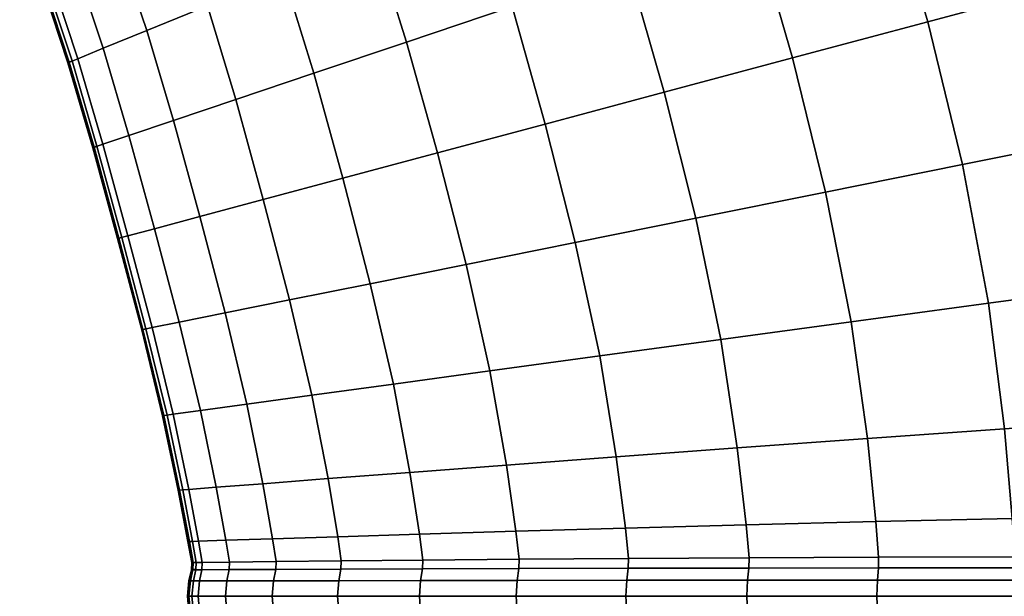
# Model space of a CAD drawing. Header units: centimetres. Extents: x -48.9 to 48.9, y -49 to 48.9.
# Tile 28 of 34: x 16.7 to 30, y 0 to 7.8. Entities that reach past the tile are written whole.
import ezdxf

# ---------------------------------------------------------------- set-up
doc = ezdxf.new("R2010")
doc.units = ezdxf.units.CM
doc.layers.add('Layer 01', color=18, linetype='Continuous', true_color=0x000000)

msp = doc.modelspace()

# ---------------------------------------------------------------- meshes
at = {"layer": 'Layer 01'}
mesh = msp.add_polyface(dxfattribs=at)
corners = [(38.912, 7.744, 28.977), (38.354, 10.277, 29.056), (36.541, 9.791, 29.703), (37.083, 7.375, 29.624), (39.274, 5.241, 28.836), (37.444, 4.995, 29.48), (35.186, 6.993, 30.021), (35.546, 4.738, 29.878), (34.66, 9.287, 30.099), (32.745, 8.774, 30.238), (33.253, 6.603, 30.164), (33.611, 4.477, 30.024), (31.316, 6.212, 30.047), (31.671, 4.214, 29.912), (30.828, 8.26, 30.116), (28.942, 7.755, 29.736), (29.409, 5.828, 29.673), (29.76, 3.956, 29.546), (27.565, 5.456, 29.047), (27.91, 3.705, 28.93), (27.118, 7.266, 29.102), (27.565, 5.456, 0.953), (27.118, 7.266, 0.898), (28.942, 7.755, 0.264), (29.409, 5.828, 0.327), (27.91, 3.705, 1.07), (29.76, 3.956, 0.454), (31.316, 6.212, -0.047), (31.671, 4.214, 0.088), (30.828, 8.26, -0.116), (32.745, 8.774, -0.238), (33.253, 6.603, -0.164), (33.611, 4.477, -0.024), (35.186, 6.993, -0.021), (35.546, 4.738, 0.122), (34.66, 9.287, -0.099), (36.541, 9.791, 0.297), (37.083, 7.375, 0.376), (37.444, 4.995, 0.52), (38.912, 7.744, 1.023), (39.274, 5.241, 1.164), (38.354, 10.277, 0.944), (37.571, 12.749, 28.977), (35.803, 12.154, 29.624), (33.968, 11.537, 30.021), (32.099, 10.908, 30.164), (30.227, 10.278, 30.047), (31.346, 12.928, 30.024), (29.535, 12.186, 29.912), (27.75, 11.454, 29.546), (28.383, 9.658, 29.673), (26.6, 9.057, 29.047), (26.023, 10.746, 28.93), (26.6, 9.057, 0.953), (26.023, 10.746, 1.07), (27.75, 11.454, 0.454), (28.383, 9.658, 0.327), (30.227, 10.278, -0.047), (29.535, 12.186, 0.088), (31.346, 12.928, -0.024), (32.099, 10.908, -0.164), (33.968, 11.537, -0.021), (33.153, 13.669, 0.122), (35.803, 12.154, 0.376), (37.571, 12.749, 1.023)]
mesh.append_faces([[corners[k] for k in face] for face in [(0, 1, 2, 3), (4, 0, 3, 5), (5, 3, 6, 7), (3, 2, 8, 6), (6, 8, 9, 10), (7, 6, 10, 11), (11, 10, 12, 13), (10, 9, 14, 12), (12, 14, 15, 16), (13, 12, 16, 17), (17, 16, 18, 19), (16, 15, 20, 18), (21, 22, 23, 24), (25, 21, 24, 26), (26, 24, 27, 28), (24, 23, 29, 27), (27, 29, 30, 31), (28, 27, 31, 32), (32, 31, 33, 34), (31, 30, 35, 33), (33, 35, 36, 37), (34, 33, 37, 38), (38, 37, 39, 40), (37, 36, 41, 39), (1, 42, 43, 2), (2, 43, 44, 8), (8, 44, 45, 9), (9, 45, 46, 14), (45, 47, 48, 46), (46, 48, 49, 50), (14, 46, 50, 15), (15, 50, 51, 20), (50, 49, 52, 51), (53, 54, 55, 56), (22, 53, 56, 23), (23, 56, 57, 29), (56, 55, 58, 57), (57, 58, 59, 60), (29, 57, 60, 30), (30, 60, 61, 35), (60, 59, 62, 61), (35, 61, 63, 36), (36, 63, 64, 41)]])
mesh = msp.add_polyface(dxfattribs=at)
corners = [(26.6, 9.057, 29.047), (26.023, 10.746, 28.93), (24.382, 10.075, 28.074), (24.908, 8.488, 28.178), (27.118, 7.266, 29.102), (25.389, 6.803, 28.227), (23.337, 7.959, 27.082), (23.784, 6.373, 27.123), (22.857, 9.451, 26.991), (21.473, 8.885, 25.7), (21.914, 7.48, 25.777), (22.332, 5.984, 25.81), (20.257, 8.389, 24.221), (20.665, 7.059, 24.284), (20.665, 7.059, 5.716), (20.257, 8.389, 5.779), (21.473, 8.885, 4.3), (21.914, 7.48, 4.223), (22.332, 5.984, 4.19), (23.337, 7.959, 2.918), (23.784, 6.373, 2.877), (22.857, 9.451, 3.009), (24.382, 10.075, 1.926), (24.908, 8.488, 1.822), (25.389, 6.803, 1.773), (26.6, 9.057, 0.953), (27.118, 7.266, 0.898), (26.023, 10.746, 1.07), (27.75, 11.454, 29.546), (27.09, 13.028, 29.434), (25.425, 12.22, 28.819), (23.842, 11.453, 27.967), (22.369, 10.741, 26.894), (23.425, 12.411, 27.893), (21.994, 11.636, 26.823), (20.694, 10.934, 25.552), (21.031, 10.097, 25.616), (19.852, 9.531, 24.151), (19.547, 10.317, 24.097), (19.852, 9.531, 5.849), (19.547, 10.317, 5.903), (20.694, 10.934, 4.448), (21.031, 10.097, 4.384), (22.369, 10.741, 3.106), (21.994, 11.636, 3.177), (23.425, 12.411, 2.107), (23.842, 11.453, 2.033), (25.425, 12.22, 1.181), (27.09, 13.028, 0.566), (27.75, 11.454, 0.454), (20.477, 11.388, 25.539), (19.349, 10.742, 24.085), (19.413, 10.644, 24.078), (20.544, 11.284, 25.53), (21.757, 12.123, 26.811), (21.827, 12.012, 26.8), (19.413, 10.644, 5.922), (20.544, 11.284, 4.47), (20.477, 11.388, 4.461), (21.757, 12.123, 3.189), (21.827, 12.012, 3.2), (20.376, 11.517, 4.438), (21.658, 12.255, 3.163), (20.257, 11.696, 4.425), (21.54, 12.436, 3.149), (20.162, 11.888, 4.438), (21.442, 12.629, 3.163), (21.658, 12.255, 26.837), (20.376, 11.517, 25.562), (21.54, 12.436, 26.851), (20.257, 11.696, 25.575), (21.442, 12.629, 26.837), (20.162, 11.888, 25.562)]
mesh.append_faces([[corners[k] for k in face] for face in [(0, 1, 2, 3), (4, 0, 3, 5), (5, 3, 6, 7), (3, 2, 8, 6), (6, 8, 9, 10), (7, 6, 10, 11), (10, 9, 12, 13), (14, 15, 16, 17), (18, 17, 19, 20), (17, 16, 21, 19), (19, 21, 22, 23), (20, 19, 23, 24), (24, 23, 25, 26), (23, 22, 27, 25), (28, 29, 30, 1), (1, 30, 31, 2), (2, 31, 32, 8), (31, 33, 34, 32), (32, 34, 35, 36), (8, 32, 36, 9), (9, 36, 37, 12), (36, 35, 38, 37), (39, 40, 41, 42), (15, 39, 42, 16), (16, 42, 43, 21), (42, 41, 44, 43), (43, 44, 45, 46), (21, 43, 46, 22), (22, 46, 47, 27), (27, 47, 48, 49), (50, 51, 52, 53), (53, 52, 38, 35), (54, 50, 53, 55), (55, 53, 35, 34), (56, 57, 41, 40), (58, 59, 60, 57), (57, 60, 44, 41), (59, 58, 61, 62), (62, 61, 63, 64), (64, 63, 65, 66), (50, 54, 67, 68), (68, 67, 69, 70), (70, 69, 71, 72)]])
mesh = msp.add_polyface(dxfattribs=at)
corners = [(20.665, 7.059, 24.284), (20.257, 8.389, 24.221), (19.229, 7.969, 22.581), (19.611, 6.704, 22.629), (18.411, 7.635, 20.812), (18.773, 6.421, 20.847), (17.825, 7.396, 18.972), (18.172, 6.219, 18.994), (18.773, 6.421, 9.153), (18.411, 7.635, 9.188), (19.229, 7.969, 7.419), (19.611, 6.704, 7.371), (20.257, 8.389, 5.779), (20.665, 7.059, 5.716), (19.852, 9.531, 24.151), (19.547, 10.317, 24.097), (18.576, 9.796, 22.482), (18.856, 9.053, 22.526), (18.061, 8.672, 20.771), (17.802, 9.382, 20.739), (18.061, 8.672, 9.229), (17.802, 9.382, 9.261), (18.576, 9.796, 7.518), (18.856, 9.053, 7.474), (19.852, 9.531, 5.849), (19.547, 10.317, 5.903), (19.349, 10.742, 24.085), (18.395, 10.196, 22.471), (18.455, 10.104, 22.466), (19.413, 10.644, 24.078), (19.816, 12.454, 25.552), (18.709, 11.77, 24.097), (18.925, 11.49, 24.078), (20.044, 12.149, 25.53), (17.772, 11.189, 22.482), (17.978, 10.93, 22.466), (18.028, 10.832, 22.471), (18.978, 11.386, 24.085), (20.101, 12.039, 25.539), (17.772, 11.189, 7.518), (18.709, 11.77, 5.903), (18.925, 11.49, 5.922), (17.978, 10.93, 7.534), (19.816, 12.454, 4.448), (20.044, 12.149, 4.47), (20.101, 12.039, 4.461), (18.978, 11.386, 5.915), (18.028, 10.832, 7.529), (18.395, 10.196, 7.529), (19.349, 10.742, 5.915), (19.413, 10.644, 5.922), (18.455, 10.104, 7.534), (20.477, 11.388, 4.461), (20.544, 11.284, 4.47), (19.247, 10.867, 5.895), (20.376, 11.517, 4.438), (18.292, 10.317, 7.513), (18.172, 10.492, 7.503), (19.128, 11.044, 5.884), (20.257, 11.696, 4.425), (19.035, 11.235, 5.895), (20.162, 11.888, 4.438), (18.081, 10.683, 7.513), (18.028, 10.832, 7.529), (18.978, 11.386, 5.915), (18.978, 11.386, 5.915), (20.101, 12.039, 4.461), (19.247, 10.867, 24.105), (18.292, 10.317, 22.487), (20.477, 11.388, 25.539), (20.376, 11.517, 25.562), (20.257, 11.696, 25.575), (19.128, 11.044, 24.116), (18.172, 10.492, 22.497), (19.035, 11.235, 24.105), (18.081, 10.683, 22.487), (20.162, 11.888, 25.562), (20.101, 12.039, 25.539), (18.978, 11.386, 24.085), (18.978, 11.386, 24.085), (18.028, 10.832, 22.471)]
mesh.append_faces([[corners[k] for k in face] for face in [(0, 1, 2, 3), (3, 2, 4, 5), (5, 4, 6, 7), (8, 9, 10, 11), (11, 10, 12, 13), (14, 15, 16, 17), (1, 14, 17, 2), (2, 17, 18, 4), (17, 16, 19, 18), (20, 21, 22, 23), (9, 20, 23, 10), (10, 23, 24, 12), (23, 22, 25, 24), (26, 27, 28, 29), (29, 28, 16, 15), (30, 31, 32, 33), (31, 34, 35, 32), (32, 35, 36, 37), (33, 32, 37, 38), (39, 40, 41, 42), (40, 43, 44, 41), (41, 44, 45, 46), (42, 41, 46, 47), (48, 49, 50, 51), (49, 52, 53, 50), (51, 50, 25, 22), (52, 49, 54, 55), (49, 48, 56, 54), (54, 56, 57, 58), (55, 54, 58, 59), (59, 58, 60, 61), (58, 57, 62, 60), (60, 62, 63, 64), (61, 60, 65, 66), (27, 26, 67, 68), (26, 69, 70, 67), (67, 70, 71, 72), (68, 67, 72, 73), (73, 72, 74, 75), (72, 71, 76, 74), (74, 76, 77, 78), (75, 74, 79, 80)]])
mesh = msp.add_polyface(dxfattribs=at)
corners = [(18.516, 4.961, 19.004), (18.172, 6.219, 18.994), (17.821, 6.101, 17.198), (18.158, 4.865, 17.203), (17.825, 7.396, 18.972), (17.482, 7.256, 17.186), (17.349, 7.202, 15.831), (17.685, 6.055, 15.835), (18.019, 4.828, 15.836), (18.019, 4.828, 14.164), (17.685, 6.055, 14.165), (17.821, 6.101, 12.802), (18.158, 4.865, 12.797), (17.349, 7.202, 14.169), (17.482, 7.256, 12.814), (17.825, 7.396, 11.028), (18.172, 6.219, 11.006), (18.516, 4.961, 10.996), (17.491, 8.4, 18.945), (17.158, 8.24, 17.173), (17.246, 9.084, 18.923), (16.921, 8.91, 17.161), (16.795, 8.843, 15.823), (17.029, 8.178, 15.827), (18.061, 8.672, 20.771), (17.802, 9.382, 20.739), (18.411, 7.635, 20.812), (17.029, 8.178, 14.173), (17.158, 8.24, 12.827), (16.795, 8.843, 14.177), (16.921, 8.91, 12.839), (17.246, 9.084, 11.077), (17.491, 8.4, 11.055), (18.061, 8.672, 9.229), (18.411, 7.635, 9.188), (17.802, 9.382, 9.261), (16.822, 9.185, 17.157), (16.698, 9.115, 15.822), (16.822, 9.185, 12.843), (17.143, 9.365, 11.085), (16.698, 9.115, 14.178), (17.701, 6.061, 15.199), (18.036, 4.833, 15.199), (17.366, 7.21, 15.199), (17.404, 7.225, 15), (17.74, 6.074, 15), (18.075, 4.843, 15), (18.075, 4.843, 15), (17.74, 6.074, 15), (17.701, 6.061, 14.801), (18.036, 4.833, 14.801), (17.74, 6.074, 15), (17.404, 7.225, 15), (17.366, 7.21, 14.801), (17.046, 8.186, 14.802), (16.812, 8.852, 14.802), (17.404, 7.225, 15), (17.083, 8.204, 15), (16.849, 8.871, 15), (16.849, 8.871, 15), (17.083, 8.204, 15), (17.046, 8.186, 15.198), (16.812, 8.852, 15.198), (17.083, 8.204, 15), (16.716, 9.123, 14.802), (16.753, 9.143, 15), (16.753, 9.143, 15), (16.849, 8.871, 15), (16.716, 9.123, 15.198)]
mesh.append_faces([[corners[k] for k in face] for face in [(0, 1, 2, 3), (1, 4, 5, 2), (2, 5, 6, 7), (3, 2, 7, 8), (9, 10, 11, 12), (10, 13, 14, 11), (11, 14, 15, 16), (12, 11, 16, 17), (4, 18, 19, 5), (18, 20, 21, 19), (19, 21, 22, 23), (5, 19, 23, 6), (24, 25, 20, 18), (26, 24, 18, 4), (13, 27, 28, 14), (27, 29, 30, 28), (28, 30, 31, 32), (14, 28, 32, 15), (15, 32, 33, 34), (32, 31, 35, 33), (36, 37, 22, 21), (38, 39, 31, 30), (40, 38, 30, 29), (8, 7, 41, 42), (7, 6, 43, 41), (41, 43, 44, 45), (42, 41, 45, 46), (47, 48, 49, 50), (51, 52, 53, 49), (49, 53, 13, 10), (50, 49, 10, 9), (29, 27, 54, 55), (27, 13, 53, 54), (54, 53, 56, 57), (55, 54, 57, 58), (59, 60, 61, 62), (63, 44, 43, 61), (61, 43, 6, 23), (62, 61, 23, 22), (40, 29, 55, 64), (64, 55, 58, 65), (66, 67, 62, 68), (68, 62, 22, 37)]])
mesh = msp.add_polyface(dxfattribs=at)
corners = [(19.978, 1.52, 20.771), (19.762, 2.593, 20.812), (19.135, 2.507, 18.972), (19.348, 1.472, 18.945), (20.108, 0.776, 20.739), (19.478, 0.756, 18.923), (18.626, 2.437, 14.169), (18.343, 3.598, 14.165), (18.484, 3.627, 12.802), (18.768, 2.457, 12.814), (18.019, 4.828, 14.164), (18.158, 4.865, 12.797), (18.516, 4.961, 10.996), (18.847, 3.7, 11.006), (19.135, 2.507, 11.028), (19.478, 0.756, 11.077), (19.348, 1.472, 11.055), (19.978, 1.52, 9.229), (20.108, 0.776, 9.261), (19.762, 2.593, 9.188), (18.847, 3.7, 18.994), (18.484, 3.627, 17.198), (18.768, 2.457, 17.186), (18.516, 4.961, 19.004), (18.158, 4.865, 17.203), (18.019, 4.828, 15.836), (18.343, 3.598, 15.835), (18.626, 2.437, 15.831), (20.335, 4, 22.629), (19.982, 5.354, 22.65), (19.128, 5.125, 20.862), (19.468, 3.825, 20.847), (18.966, 0.739, 14.177), (18.836, 1.432, 14.173), (18.979, 1.443, 12.827), (19.109, 0.744, 12.839), (18.979, 1.443, 17.173), (19.109, 0.744, 17.161), (18.836, 1.432, 15.827), (18.966, 0.739, 15.823), (19.468, 3.825, 9.153), (19.128, 5.125, 9.138), (19.982, 5.354, 7.35), (20.335, 4, 7.371), (19.611, 6.704, 22.629), (18.773, 6.421, 20.847), (18.172, 6.219, 18.994), (18.172, 6.219, 11.006), (18.773, 6.421, 9.153), (17.825, 7.396, 11.028), (18.411, 7.635, 9.188), (19.611, 6.704, 7.371), (18.36, 3.601, 15.199), (18.644, 2.439, 15.199), (18.036, 4.833, 15.199), (18.075, 4.843, 15), (18.4, 3.609, 15), (18.685, 2.444, 15), (18.685, 2.444, 15), (18.4, 3.609, 15), (18.36, 3.601, 14.801), (18.644, 2.439, 14.801), (18.4, 3.609, 15), (18.075, 4.843, 15), (18.036, 4.833, 14.801), (18.855, 1.433, 14.802), (18.896, 1.436, 15), (18.685, 2.444, 15), (18.896, 1.436, 15), (18.855, 1.433, 15.198)]
mesh.append_faces([[corners[k] for k in face] for face in [(0, 1, 2, 3), (4, 0, 3, 5), (6, 7, 8, 9), (7, 10, 11, 8), (8, 11, 12, 13), (9, 8, 13, 14), (15, 16, 17, 18), (16, 14, 19, 17), (2, 20, 21, 22), (20, 23, 24, 21), (21, 24, 25, 26), (22, 21, 26, 27), (28, 29, 30, 31), (31, 30, 23, 20), (1, 31, 20, 2), (32, 33, 34, 35), (33, 6, 9, 34), (34, 9, 14, 16), (35, 34, 16, 15), (5, 3, 36, 37), (3, 2, 22, 36), (36, 22, 27, 38), (37, 36, 38, 39), (14, 13, 40, 19), (13, 12, 41, 40), (40, 41, 42, 43), (29, 44, 45, 30), (30, 45, 46, 23), (12, 47, 48, 41), (47, 49, 50, 48), (41, 48, 51, 42), (27, 26, 52, 53), (26, 25, 54, 52), (52, 54, 55, 56), (53, 52, 56, 57), (58, 59, 60, 61), (62, 63, 64, 60), (60, 64, 10, 7), (61, 60, 7, 6), (6, 33, 65, 61), (61, 65, 66, 67), (57, 68, 69, 53), (53, 69, 38, 27)]])
mesh = msp.add_polyface(dxfattribs=at)
corners = [(23.262, 1.771, 25.616), (23.039, 3.042, 25.7), (21.737, 2.864, 24.221), (21.958, 1.672, 24.151), (20.637, 2.713, 22.581), (20.856, 1.588, 22.526), (22.087, 0.839, 24.097), (20.986, 0.804, 22.482), (19.978, 1.52, 20.771), (20.108, 0.776, 20.739), (19.762, 2.593, 20.812), (19.978, 1.52, 9.229), (19.762, 2.593, 9.188), (20.637, 2.713, 7.419), (20.856, 1.588, 7.474), (20.108, 0.776, 9.261), (20.986, 0.804, 7.518), (21.958, 1.672, 5.849), (22.087, 0.839, 5.903), (21.737, 2.864, 5.779), (23.039, 3.042, 4.3), (23.262, 1.771, 4.384), (23.388, 0.878, 4.448), (22.718, 4.479, 25.777), (21.426, 4.219, 24.284), (22.332, 5.984, 25.81), (21.057, 5.642, 24.31), (19.982, 5.354, 22.65), (20.335, 4, 22.629), (19.468, 3.825, 20.847), (19.468, 3.825, 9.153), (20.335, 4, 7.371), (21.426, 4.219, 5.716), (19.982, 5.354, 7.35), (21.057, 5.642, 5.69), (22.332, 5.984, 4.19), (22.718, 4.479, 4.223), (21.914, 7.48, 25.777), (20.665, 7.059, 24.284), (19.611, 6.704, 22.629), (19.611, 6.704, 7.371), (20.665, 7.059, 5.716), (21.914, 7.48, 4.223), (21.034, 0.477, 22.466), (22.134, 0.488, 24.078), (21.028, 0.367, 22.471), (22.128, 0.371, 24.085), (20.158, 0.468, 20.726), (19.529, 0.461, 18.915), (19.523, 0.36, 18.917), (20.152, 0.363, 20.729), (21.034, 0.477, 7.534), (20.158, 0.468, 9.274), (21.028, 0.367, 7.529), (20.152, 0.363, 9.271), (19.529, 0.461, 11.085), (19.523, 0.36, 11.083), (22.134, 0.488, 5.922), (22.128, 0.371, 5.915), (22.087, 0, 5.884), (20.983, 0, 7.503), (21, 0.211, 7.513), (22.102, 0.213, 5.895), (21.028, 0.367, 7.529), (22.128, 0.371, 5.915), (20.104, 0, 9.251), (20.122, 0.209, 9.258), (20.152, 0.363, 9.271), (21.028, 0.367, 7.529), (20.104, 0, 20.749), (20.983, 0, 22.497), (21, 0.211, 22.487), (20.122, 0.209, 20.742), (21.028, 0.367, 22.471), (20.152, 0.363, 20.729), (22.087, 0, 24.116), (22.102, 0.213, 24.105), (22.128, 0.371, 24.085), (21.028, 0.367, 22.471)]
mesh.append_faces([[corners[k] for k in face] for face in [(0, 1, 2, 3), (3, 2, 4, 5), (6, 3, 5, 7), (7, 5, 8, 9), (5, 4, 10, 8), (11, 12, 13, 14), (15, 11, 14, 16), (16, 14, 17, 18), (14, 13, 19, 17), (17, 19, 20, 21), (18, 17, 21, 22), (1, 23, 24, 2), (23, 25, 26, 24), (24, 26, 27, 28), (2, 24, 28, 4), (4, 28, 29, 10), (12, 30, 31, 13), (13, 31, 32, 19), (31, 33, 34, 32), (32, 34, 35, 36), (19, 32, 36, 20), (25, 37, 38, 26), (26, 38, 39, 27), (33, 40, 41, 34), (34, 41, 42, 35), (6, 7, 43, 44), (44, 43, 45, 46), (7, 9, 47, 43), (47, 48, 49, 50), (43, 47, 50, 45), (15, 16, 51, 52), (52, 51, 53, 54), (55, 52, 54, 56), (16, 18, 57, 51), (51, 57, 58, 53), (59, 60, 61, 62), (62, 61, 63, 64), (60, 65, 66, 61), (61, 66, 67, 68), (69, 70, 71, 72), (72, 71, 73, 74), (70, 75, 76, 71), (71, 76, 77, 78)]])
mesh = msp.add_polyface(dxfattribs=at)
corners = [(26.492, 0.964, 27.893), (26.374, 2.003, 27.967), (24.743, 1.882, 26.894), (24.865, 0.92, 26.823), (26.153, 3.466, 28.074), (24.52, 3.244, 26.991), (23.039, 3.042, 25.7), (23.262, 1.771, 25.616), (23.388, 0.878, 25.552), (21.958, 1.672, 24.151), (22.087, 0.839, 24.097), (23.388, 0.878, 4.448), (23.262, 1.771, 4.384), (24.743, 1.882, 3.106), (24.865, 0.92, 3.177), (23.039, 3.042, 4.3), (24.52, 3.244, 3.009), (26.153, 3.466, 1.926), (26.374, 2.003, 2.033), (26.492, 0.964, 2.107), (27.565, 5.456, 29.047), (27.118, 7.266, 29.102), (25.389, 6.803, 28.227), (25.815, 5.103, 28.178), (24.19, 4.776, 27.082), (23.784, 6.373, 27.123), (22.332, 5.984, 25.81), (22.718, 4.479, 25.777), (22.718, 4.479, 4.223), (24.19, 4.776, 2.918), (22.332, 5.984, 4.19), (23.784, 6.373, 2.877), (25.389, 6.803, 1.773), (25.815, 5.103, 1.822), (27.118, 7.266, 0.898), (27.565, 5.456, 0.953), (22.134, 0.488, 24.078), (23.433, 0.5, 25.53), (22.128, 0.371, 24.085), (23.427, 0.376, 25.539), (22.087, 0.839, 5.903), (23.433, 0.5, 4.47), (22.134, 0.488, 5.922), (23.427, 0.376, 4.461), (22.128, 0.371, 5.915), (24.908, 0.511, 3.2), (26.533, 0.521, 2.131), (26.529, 0.382, 2.118), (24.903, 0.38, 3.189), (24.908, 0.511, 26.8), (26.533, 0.521, 27.869), (24.903, 0.38, 26.811), (26.529, 0.382, 27.882), (26.504, 0, 2.074), (24.872, 0, 3.149), (24.883, 0.216, 3.163), (26.513, 0.217, 2.09), (23.391, 0, 4.425), (23.404, 0.214, 4.438), (23.427, 0.376, 4.461), (24.903, 0.38, 3.189), (24.903, 0.38, 3.189), (26.529, 0.382, 2.118), (22.087, 0, 5.884), (22.102, 0.213, 5.895), (22.128, 0.371, 5.915), (23.427, 0.376, 4.461), (22.087, 0, 24.116), (23.391, 0, 25.575), (23.404, 0.214, 25.562), (22.102, 0.213, 24.105), (23.427, 0.376, 25.539), (22.128, 0.371, 24.085), (24.872, 0, 26.851), (24.883, 0.216, 26.837), (26.504, 0, 27.926), (26.513, 0.217, 27.91), (26.529, 0.382, 27.882), (24.903, 0.38, 26.811), (24.903, 0.38, 26.811), (23.427, 0.376, 25.539)]
mesh.append_faces([[corners[k] for k in face] for face in [(0, 1, 2, 3), (1, 4, 5, 2), (2, 5, 6, 7), (3, 2, 7, 8), (8, 7, 9, 10), (11, 12, 13, 14), (12, 15, 16, 13), (13, 16, 17, 18), (14, 13, 18, 19), (20, 21, 22, 23), (4, 23, 24, 5), (23, 22, 25, 24), (24, 25, 26, 27), (5, 24, 27, 6), (15, 28, 29, 16), (28, 30, 31, 29), (29, 31, 32, 33), (16, 29, 33, 17), (33, 32, 34, 35), (8, 10, 36, 37), (37, 36, 38, 39), (40, 11, 41, 42), (42, 41, 43, 44), (11, 14, 45, 41), (14, 19, 46, 45), (45, 46, 47, 48), (41, 45, 48, 43), (0, 3, 49, 50), (3, 8, 37, 49), (49, 37, 39, 51), (50, 49, 51, 52), (53, 54, 55, 56), (54, 57, 58, 55), (55, 58, 59, 60), (56, 55, 61, 62), (57, 63, 64, 58), (58, 64, 65, 66), (67, 68, 69, 70), (70, 69, 71, 72), (68, 73, 74, 69), (73, 75, 76, 74), (74, 76, 77, 78), (69, 74, 79, 80)]])
mesh = msp.add_polyface(dxfattribs=at)
corners = [(33.925, 1.139, 29.86), (33.822, 2.535, 29.917), (31.884, 2.398, 29.802), (31.988, 1.095, 29.737), (33.611, 4.477, 30.024), (31.671, 4.214, 29.912), (29.76, 3.956, 29.546), (29.975, 2.262, 29.434), (30.082, 1.051, 29.363), (28.128, 2.13, 28.819), (28.241, 1.008, 28.744), (27.91, 3.705, 28.93), (26.153, 3.466, 28.074), (26.374, 2.003, 27.967), (26.492, 0.964, 27.893), (26.492, 0.964, 2.107), (26.374, 2.003, 2.033), (28.128, 2.13, 1.181), (28.241, 1.008, 1.256), (26.153, 3.466, 1.926), (27.91, 3.705, 1.07), (29.76, 3.956, 0.454), (29.975, 2.262, 0.566), (30.082, 1.051, 0.637), (31.884, 2.398, 0.198), (31.988, 1.095, 0.263), (31.671, 4.214, 0.088), (33.611, 4.477, -0.024), (33.822, 2.535, 0.083), (33.925, 1.139, 0.14), (27.565, 5.456, 29.047), (25.815, 5.103, 28.178), (25.815, 5.103, 1.822), (27.565, 5.456, 0.953), (32.025, 0.541, 0.28), (30.12, 0.535, 0.658), (32.027, 0.385, 0.263), (30.12, 0.384, 0.641), (30.12, 0.535, 29.342), (32.025, 0.541, 29.72), (30.12, 0.384, 29.359), (32.027, 0.385, 29.737), (28.279, 0.529, 28.721), (26.533, 0.521, 27.869), (26.529, 0.382, 27.882), (28.277, 0.384, 28.736), (28.279, 0.529, 1.279), (26.533, 0.521, 2.131), (28.277, 0.384, 1.264), (26.529, 0.382, 2.118), (26.504, 0, 27.926), (28.258, 0, 28.783), (28.265, 0.218, 28.766), (26.513, 0.217, 27.91), (30.107, 0, 29.408), (30.111, 0.218, 29.39), (30.12, 0.384, 29.359), (28.277, 0.384, 28.736), (28.277, 0.384, 28.736), (26.529, 0.382, 27.882), (32.021, 0, 29.787), (32.023, 0.218, 29.769), (32.027, 0.385, 29.737), (30.12, 0.384, 29.359), (32.021, 0, 0.213), (30.107, 0, 0.592), (30.111, 0.218, 0.61), (32.023, 0.218, 0.231), (30.12, 0.384, 0.641), (32.027, 0.385, 0.263), (28.258, 0, 1.217), (28.265, 0.218, 1.234), (26.504, 0, 2.074), (26.513, 0.217, 2.09), (26.529, 0.382, 2.118), (28.277, 0.384, 1.264), (28.277, 0.384, 1.264), (30.12, 0.384, 0.641)]
mesh.append_faces([[corners[k] for k in face] for face in [(0, 1, 2, 3), (1, 4, 5, 2), (2, 5, 6, 7), (3, 2, 7, 8), (8, 7, 9, 10), (7, 6, 11, 9), (9, 11, 12, 13), (10, 9, 13, 14), (15, 16, 17, 18), (16, 19, 20, 17), (17, 20, 21, 22), (18, 17, 22, 23), (23, 22, 24, 25), (22, 21, 26, 24), (24, 26, 27, 28), (25, 24, 28, 29), (11, 30, 31, 12), (19, 32, 33, 20), (23, 25, 34, 35), (35, 34, 36, 37), (3, 8, 38, 39), (39, 38, 40, 41), (8, 10, 42, 38), (10, 14, 43, 42), (42, 43, 44, 45), (38, 42, 45, 40), (15, 18, 46, 47), (18, 23, 35, 46), (46, 35, 37, 48), (47, 46, 48, 49), (50, 51, 52, 53), (51, 54, 55, 52), (52, 55, 56, 57), (53, 52, 58, 59), (54, 60, 61, 55), (55, 61, 62, 63), (64, 65, 66, 67), (67, 66, 68, 69), (65, 70, 71, 66), (70, 72, 73, 71), (71, 73, 74, 75), (66, 71, 76, 77)]])
mesh = msp.add_polyface(dxfattribs=at)
corners = [(20.108, 0.776, 20.739), (19.478, 0.756, 18.923), (19.529, 0.461, 18.915), (20.158, 0.468, 20.726), (18.966, 0.739, 14.177), (19.109, 0.744, 12.839), (19.16, 0.457, 12.843), (19.018, 0.456, 14.178), (19.478, 0.756, 11.077), (19.529, 0.461, 11.085), (19.523, 0.36, 11.083), (19.155, 0.359, 12.842), (19.014, 0.359, 14.178), (20.108, 0.776, 9.261), (20.158, 0.468, 9.274), (19.109, 0.744, 17.161), (19.16, 0.457, 17.157), (18.966, 0.739, 15.823), (19.018, 0.456, 15.822), (19.014, 0.359, 15.822), (19.155, 0.359, 17.158), (19.523, 0.36, 18.917), (20.104, 0, 9.251), (19.473, 0, 11.07), (19.492, 0.208, 11.075), (20.122, 0.209, 9.258), (19.523, 0.36, 11.083), (20.152, 0.363, 9.271), (18.961, 0, 15.824), (19.103, 0, 17.165), (19.123, 0.208, 17.162), (18.981, 0.208, 15.824), (19.473, 0, 18.93), (19.492, 0.208, 18.925), (19.523, 0.36, 18.917), (19.155, 0.359, 17.158), (19.155, 0.359, 17.158), (19.014, 0.359, 15.822), (19.103, 0, 12.835), (19.123, 0.208, 12.838), (18.961, 0, 14.176), (18.981, 0.208, 14.176), (19.014, 0.359, 14.178), (19.155, 0.359, 12.842), (19.155, 0.359, 12.842), (19.523, 0.36, 11.083), (20.104, 0, 20.749), (20.122, 0.209, 20.742), (20.152, 0.363, 20.729), (19.523, 0.36, 18.917), (18.836, 1.432, 14.173), (18.986, 0.741, 14.802), (18.855, 1.433, 14.802), (19.027, 0.742, 15), (18.896, 1.436, 15), (18.896, 1.436, 15), (19.027, 0.742, 15), (18.986, 0.741, 15.198), (18.855, 1.433, 15.198), (18.836, 1.432, 15.827), (19, 0.209, 15.198), (18.98, 0, 15.198), (19.014, 0.359, 15.822), (19.033, 0.36, 15.198), (19.075, 0.361, 15), (19.042, 0.209, 15), (19.021, 0, 15), (19.021, 0, 15), (19.042, 0.209, 15), (19, 0.209, 14.802), (18.98, 0, 14.802), (19.042, 0.209, 15), (19.075, 0.361, 15), (19.033, 0.36, 14.802), (19.014, 0.359, 14.178), (19.038, 0.457, 14.802), (19.033, 0.36, 14.802), (19.033, 0.36, 14.802), (19.075, 0.361, 15), (19.08, 0.458, 15), (19.027, 0.742, 15), (19.08, 0.458, 15), (19.038, 0.457, 15.198), (19.08, 0.458, 15), (19.075, 0.361, 15), (19.033, 0.36, 15.198), (19.033, 0.36, 15.198)]
mesh.append_faces([[corners[k] for k in face] for face in [(0, 1, 2, 3), (4, 5, 6, 7), (5, 8, 9, 6), (6, 9, 10, 11), (7, 6, 11, 12), (8, 13, 14, 9), (1, 15, 16, 2), (15, 17, 18, 16), (16, 18, 19, 20), (2, 16, 20, 21), (22, 23, 24, 25), (25, 24, 26, 27), (28, 29, 30, 31), (29, 32, 33, 30), (30, 33, 34, 35), (31, 30, 36, 37), (23, 38, 39, 24), (38, 40, 41, 39), (39, 41, 42, 43), (24, 39, 44, 45), (32, 46, 47, 33), (33, 47, 48, 49), (50, 4, 51, 52), (52, 51, 53, 54), (55, 56, 57, 58), (58, 57, 17, 59), (28, 31, 60, 61), (31, 62, 63, 60), (60, 63, 64, 65), (61, 60, 65, 66), (67, 68, 69, 70), (71, 72, 73, 69), (69, 73, 74, 41), (70, 69, 41, 40), (4, 7, 75, 51), (7, 12, 76, 75), (75, 77, 78, 79), (51, 75, 79, 53), (80, 81, 82, 57), (83, 84, 85, 82), (82, 86, 19, 18), (57, 82, 18, 17)]])
mesh = msp.add_polyface(dxfattribs=at)
corners = [(19.523, -0.36, 18.917), (19.155, -0.359, 17.158), (19.16, -0.457, 17.157), (19.529, -0.461, 18.915), (19.014, -0.359, 15.822), (19.018, -0.456, 15.822), (18.966, -0.739, 15.823), (19.109, -0.744, 17.161), (19.523, -0.36, 11.083), (20.152, -0.363, 9.271), (20.158, -0.468, 9.274), (19.529, -0.461, 11.085), (21.028, -0.367, 7.529), (21.034, -0.477, 7.534), (19.014, -0.359, 14.178), (19.155, -0.359, 12.842), (19.16, -0.457, 12.843), (19.018, -0.456, 14.178), (19.478, -0.756, 11.077), (19.109, -0.744, 12.839), (18.966, -0.739, 14.177), (21.028, -0.367, 22.471), (20.152, -0.363, 20.729), (20.158, -0.468, 20.726), (21.034, -0.477, 22.466), (19.123, -0.208, 12.838), (19.492, -0.208, 11.075), (18.981, -0.208, 14.176), (18.961, 0, 14.176), (19.103, 0, 12.835), (19.473, 0, 11.07), (20.122, -0.209, 9.258), (21, -0.211, 7.513), (20.104, 0, 9.251), (20.983, 0, 7.503), (19.123, -0.208, 17.162), (18.981, -0.208, 15.824), (19.492, -0.208, 18.925), (19.473, 0, 18.93), (19.103, 0, 17.165), (18.961, 0, 15.824), (20.122, -0.209, 20.742), (21, -0.211, 22.487), (20.983, 0, 22.497), (20.104, 0, 20.749), (19, -0.209, 15.198), (19.033, -0.36, 15.198), (18.98, 0, 15.198), (19.021, 0, 15), (19.042, -0.209, 15), (19.075, -0.361, 15), (19.075, -0.361, 15), (19.042, -0.209, 15), (19, -0.209, 14.802), (19.033, -0.36, 14.802), (19.042, -0.209, 15), (19.021, 0, 15), (18.98, 0, 14.802), (19.038, -0.457, 14.802), (18.986, -0.741, 14.802), (19.027, -0.742, 15), (19.08, -0.458, 15), (19.075, -0.361, 15), (19.08, -0.458, 15), (19.038, -0.457, 15.198), (19.08, -0.458, 15), (19.027, -0.742, 15), (18.986, -0.741, 15.198)]
mesh.append_faces([[corners[k] for k in face] for face in [(0, 1, 2, 3), (1, 4, 5, 2), (2, 5, 6, 7), (8, 9, 10, 11), (9, 12, 13, 10), (14, 15, 16, 17), (15, 8, 11, 16), (16, 11, 18, 19), (17, 16, 19, 20), (21, 22, 23, 24), (22, 0, 3, 23), (8, 15, 25, 26), (15, 14, 27, 25), (25, 27, 28, 29), (26, 25, 29, 30), (12, 9, 31, 32), (9, 8, 26, 31), (31, 26, 30, 33), (32, 31, 33, 34), (4, 1, 35, 36), (1, 0, 37, 35), (35, 37, 38, 39), (36, 35, 39, 40), (0, 22, 41, 37), (22, 21, 42, 41), (41, 42, 43, 44), (37, 41, 44, 38), (4, 36, 45, 46), (36, 40, 47, 45), (45, 47, 48, 49), (46, 45, 49, 50), (51, 52, 53, 54), (55, 56, 57, 53), (53, 57, 28, 27), (54, 53, 27, 14), (14, 17, 58, 54), (17, 20, 59, 58), (58, 59, 60, 61), (54, 58, 61, 62), (50, 63, 64, 46), (65, 66, 67, 64), (64, 67, 6, 5), (46, 64, 5, 4)]])
mesh = msp.add_polyface(dxfattribs=at)
corners = [(23.262, -1.771, 25.616), (23.388, -0.878, 25.552), (22.087, -0.839, 24.097), (21.958, -1.672, 24.151), (20.986, -0.804, 22.482), (20.856, -1.588, 22.526), (20.856, -1.588, 7.474), (20.986, -0.804, 7.518), (22.087, -0.839, 5.903), (21.958, -1.672, 5.849), (23.427, -0.376, 25.539), (22.128, -0.371, 24.085), (22.134, -0.488, 24.078), (23.433, -0.5, 25.53), (21.028, -0.367, 22.471), (21.034, -0.477, 22.466), (26.529, -0.382, 2.118), (28.277, -0.384, 1.264), (28.279, -0.529, 1.279), (26.533, -0.521, 2.131), (28.241, -1.008, 1.256), (26.492, -0.964, 2.107), (26.529, -0.382, 27.882), (24.903, -0.38, 26.811), (24.908, -0.511, 26.8), (26.533, -0.521, 27.869), (24.865, -0.92, 26.823), (26.492, -0.964, 27.893), (21.028, -0.367, 7.529), (22.128, -0.371, 5.915), (22.134, -0.488, 5.922), (21.034, -0.477, 7.534), (23.427, -0.376, 4.461), (23.433, -0.5, 4.47), (23.388, -0.878, 4.448), (24.903, -0.38, 3.189), (24.908, -0.511, 3.2), (24.865, -0.92, 3.177), (28.277, -0.384, 28.736), (28.279, -0.529, 28.721), (28.241, -1.008, 28.744), (24.883, -0.216, 3.163), (26.513, -0.217, 2.09), (23.404, -0.214, 4.438), (23.391, 0, 4.425), (24.872, 0, 3.149), (26.504, 0, 2.074), (28.265, -0.218, 28.766), (26.513, -0.217, 27.91), (28.258, 0, 28.783), (26.504, 0, 27.926), (22.102, -0.213, 5.895), (21, -0.211, 7.513), (20.983, 0, 7.503), (22.087, 0, 5.884), (22.102, -0.213, 24.105), (21, -0.211, 22.487), (23.404, -0.214, 25.562), (23.391, 0, 25.575), (22.087, 0, 24.116), (20.983, 0, 22.497), (28.265, -0.218, 1.234), (28.258, 0, 1.217), (24.883, -0.216, 26.837), (24.872, 0, 26.851)]
mesh.append_faces([[corners[k] for k in face] for face in [(0, 1, 2, 3), (3, 2, 4, 5), (6, 7, 8, 9), (10, 11, 12, 13), (11, 14, 15, 12), (12, 15, 4, 2), (13, 12, 2, 1), (16, 17, 18, 19), (19, 18, 20, 21), (22, 23, 24, 25), (23, 10, 13, 24), (24, 13, 1, 26), (25, 24, 26, 27), (28, 29, 30, 31), (29, 32, 33, 30), (30, 33, 34, 8), (31, 30, 8, 7), (32, 35, 36, 33), (35, 16, 19, 36), (36, 19, 21, 37), (33, 36, 37, 34), (38, 22, 25, 39), (39, 25, 27, 40), (16, 35, 41, 42), (35, 32, 43, 41), (41, 43, 44, 45), (42, 41, 45, 46), (22, 38, 47, 48), (48, 47, 49, 50), (32, 29, 51, 43), (29, 28, 52, 51), (51, 52, 53, 54), (43, 51, 54, 44), (14, 11, 55, 56), (11, 10, 57, 55), (55, 57, 58, 59), (56, 55, 59, 60), (17, 16, 42, 61), (61, 42, 46, 62), (10, 23, 63, 57), (23, 22, 48, 63), (63, 48, 50, 64), (57, 63, 64, 58)]])
mesh = msp.add_polyface(dxfattribs=at)
corners = [(33.253, -6.603, 30.164), (33.611, -4.477, 30.024), (31.671, -4.214, 29.912), (31.316, -6.212, 30.047), (29.76, -3.956, 29.546), (29.409, -5.828, 29.673), (30.828, -8.26, 30.116), (28.942, -7.755, 29.736), (27.91, -3.705, 28.93), (27.565, -5.456, 29.047), (27.565, -5.456, 0.953), (27.91, -3.705, 1.07), (29.76, -3.956, 0.454), (29.409, -5.828, 0.327), (28.942, -7.755, 0.264), (31.316, -6.212, -0.047), (30.828, -8.26, -0.116), (31.671, -4.214, 0.088), (33.611, -4.477, -0.024), (33.253, -6.603, -0.164), (33.822, -2.535, 29.917), (31.884, -2.398, 29.802), (33.925, -1.139, 29.86), (31.988, -1.095, 29.737), (30.082, -1.051, 29.363), (29.975, -2.262, 29.434), (28.128, -2.13, 28.819), (28.241, -1.008, 28.744), (28.128, -2.13, 1.181), (28.241, -1.008, 1.256), (30.082, -1.051, 0.637), (29.975, -2.262, 0.566), (31.884, -2.398, 0.198), (31.988, -1.095, 0.263), (33.925, -1.139, 0.14), (33.822, -2.535, 0.083), (30.12, -0.384, 0.641), (32.027, -0.385, 0.263), (32.025, -0.541, 0.28), (30.12, -0.535, 0.658), (33.967, -0.385, 0.136), (33.962, -0.547, 0.154), (28.277, -0.384, 1.264), (28.279, -0.529, 1.279), (33.967, -0.385, 29.864), (32.027, -0.385, 29.737), (32.025, -0.541, 29.72), (33.962, -0.547, 29.846), (30.12, -0.384, 29.359), (30.12, -0.535, 29.342), (28.277, -0.384, 28.736), (28.279, -0.529, 28.721), (30.111, -0.218, 29.39), (28.265, -0.218, 28.766), (30.107, 0, 29.408), (28.258, 0, 28.783), (32.023, -0.218, 29.769), (33.968, -0.218, 29.897), (33.968, 0, 29.915), (32.021, 0, 29.787), (30.111, -0.218, 0.61), (32.023, -0.218, 0.231), (30.107, 0, 0.592), (32.021, 0, 0.213), (33.968, -0.218, 0.103), (33.968, 0, 0.085), (28.265, -0.218, 1.234), (28.258, 0, 1.217)]
mesh.append_faces([[corners[k] for k in face] for face in [(0, 1, 2, 3), (3, 2, 4, 5), (6, 3, 5, 7), (5, 4, 8, 9), (10, 11, 12, 13), (14, 13, 15, 16), (13, 12, 17, 15), (15, 17, 18, 19), (1, 20, 21, 2), (20, 22, 23, 21), (21, 23, 24, 25), (2, 21, 25, 4), (4, 25, 26, 8), (25, 24, 27, 26), (28, 29, 30, 31), (11, 28, 31, 12), (12, 31, 32, 17), (31, 30, 33, 32), (32, 33, 34, 35), (17, 32, 35, 18), (36, 37, 38, 39), (37, 40, 41, 38), (38, 41, 34, 33), (39, 38, 33, 30), (42, 36, 39, 43), (43, 39, 30, 29), (44, 45, 46, 47), (45, 48, 49, 46), (46, 49, 24, 23), (47, 46, 23, 22), (48, 50, 51, 49), (49, 51, 27, 24), (50, 48, 52, 53), (53, 52, 54, 55), (48, 45, 56, 52), (45, 44, 57, 56), (56, 57, 58, 59), (52, 56, 59, 54), (37, 36, 60, 61), (61, 60, 62, 63), (64, 61, 63, 65), (36, 42, 66, 60), (60, 66, 67, 62)]])

doc.saveas('drawing.dxf')
